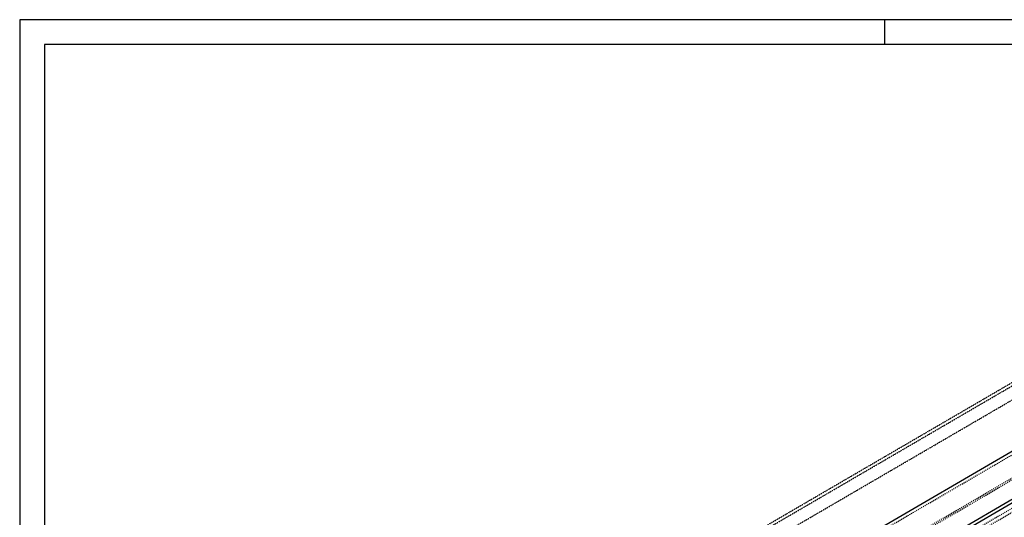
# Model space of a CAD drawing. Header units: millimetres. Extents: x 0 to 5940, y 0 to 4200.
# Tile 4 of 14: x 0 to 1981, y 3199 to 4200. Entities that reach past the tile are written whole.
import ezdxf

# ---------------------------------------------------------------- set-up
doc = ezdxf.new("R2010")
doc.units = ezdxf.units.MM
doc.linetypes.add('DXK_LINE_DOT2', pattern=[3.9198, 1.9599, -1.9599])
doc.linetypes.add('DXK_LINE_DOT4', pattern=[0.9408, 0.4704, -0.4704])

# ---------------------------------------------------------------- blocks, each defined once
blk = doc.blocks.new('Unknown-3252056-1268')
at = {"color": 7, "linetype": 'Continuous'}
for p, q in [((5940, 4200), (0, 4200)), ((0, 4200), (0, 0)), ((1740, 4150), (1740, 4200)), ((5890, 4150), (50, 4150)), ((50, 4150), (50, 50))]:
    blk.add_line(p, q, dxfattribs=at)
blk = doc.blocks.new('Part-3252056-1315 - 1291')
at = {"color": 5, "linetype": 'Continuous'}
for p, q in [((533.5, 2480.6), (2805.6, 3803.8)), ((651.3, 2452.2), (2923.4, 3775.5)), ((2263.7, 3383.4), (1584.4, 2987.7))]:
    blk.add_line(p, q, dxfattribs=at)
at = {"color": 8, "linetype": 'DXK_LINE_DOT2'}
for p, q in [((533.5, 2472.7), (2805.6, 3795.9)), ((590.1, 2459.1), (2862.2, 3782.3)), ((594.7, 2458), (2866.8, 3781.2)), ((2805.6, 3688.4), (552.8, 2376.4)), ((650.7, 2425.5), (2560.3, 3537.6))]:
    blk.add_line(p, q, dxfattribs=at)
blk = doc.blocks.new('Part-3252056-4016 - 1291')
at = {"color": 4, "linetype": 'DXK_LINE_DOT4'}
blk.add_line((240.7, 2412.6), (2642.7, 3811.4), dxfattribs=at)
blk = doc.blocks.new('Part-3252056-4020 - 1291')
at = {"color": 4, "linetype": 'DXK_LINE_DOT4'}
blk.add_line((366.9, 2521.2), (2768.8, 3920.1), dxfattribs=at)
blk = doc.blocks.new('Part-3252056-4027 - 1291')
at = {"color": 4, "linetype": 'DXK_LINE_DOT4'}
blk.add_line((487.3, 2584.4), (2759.4, 3907.7), dxfattribs=at)

msp = doc.modelspace()

# ---------------------------------------------------------------- block references
for name in ['Unknown-3252056-1268', 'Part-3252056-4020 - 1291', 'Part-3252056-4027 - 1291', 'Part-3252056-4016 - 1291', 'Part-3252056-1315 - 1291']:
    msp.add_blockref(name, (0, 0))

doc.saveas('drawing.dxf')
